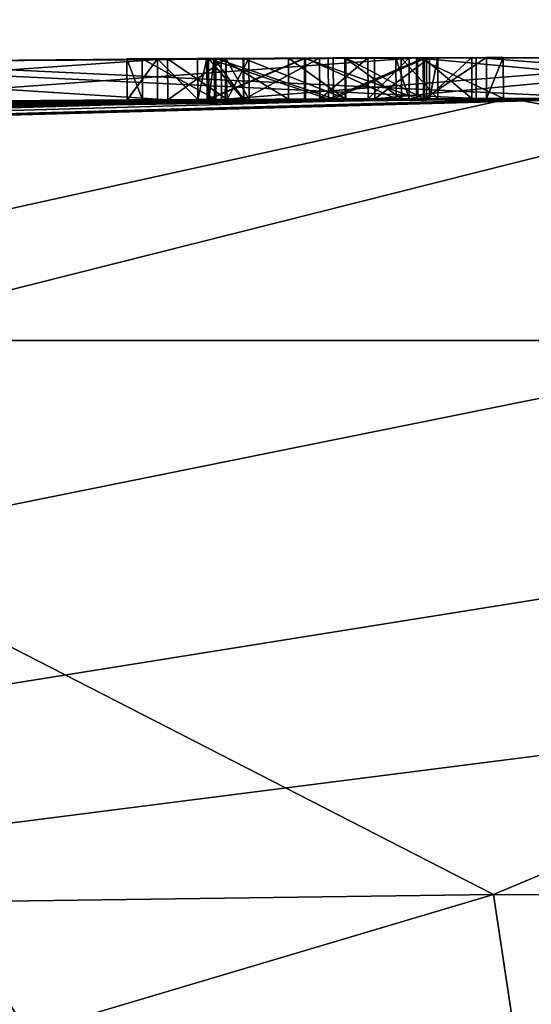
# Model space of a CAD drawing. Header units: millimetres. Extents: x -29 to 28.8, y -75.2 to 10.
# Tile 247 of 256: x -1.5 to -0.2, y -16 to -13.5. Entities that reach past the tile are written whole.
import ezdxf

# ---------------------------------------------------------------- set-up
doc = ezdxf.new("R2010")
doc.units = ezdxf.units.MM
doc.header["$LTSCALE"] = 88.413066
for name, color, linetype in [('241', 7, 'CONTINUOUS'), ('242', 7, 'CONTINUOUS'), ('243', 7, 'CONTINUOUS'), ('245', 7, 'CONTINUOUS'), ('247', 7, 'CONTINUOUS'), ('263', 7, 'CONTINUOUS'), ('288', 7, 'CONTINUOUS'), ('290', 7, 'CONTINUOUS'), ('291', 7, 'CONTINUOUS'), ('292', 7, 'CONTINUOUS'), ('293', 7, 'CONTINUOUS'), ('294', 7, 'CONTINUOUS'), ('334', 7, 'CONTINUOUS'), ('335', 7, 'CONTINUOUS'), ('336', 7, 'CONTINUOUS'), ('337', 7, 'CONTINUOUS'), ('338', 7, 'CONTINUOUS'), ('339', 7, 'CONTINUOUS'), ('364', 7, 'CONTINUOUS'), ('726', 7, 'CONTINUOUS')]:
    doc.layers.add(name, color=color, linetype=linetype)

msp = doc.modelspace()

# ---------------------------------------------------------------- linework, layer by layer
at = {"layer": '241', "color": 7, "linetype": 'CONTINUOUS', "true_color": 0xc7d9f7}
for points in [[(4.1034, -12.7628, 104.5), (7.4407, -12.9122, 105.3469), (-12.2696, -16.8948, 127.9335), (4.1034, -12.7628, 104.5)], [(-4.1034, -12.7628, 104.5), (4.1034, -12.7628, 104.5), (-12.2696, -16.8948, 127.9335), (-4.1034, -12.7628, 104.5)], [(7.4407, -12.9122, 105.3469), (9.9823, -13.3272, 107.7006), (-12.2696, -16.8948, 127.9335), (7.4407, -12.9122, 105.3469)], [(9.9823, -13.3272, 107.7006), (11.0863, -13.911, 111.0117), (-12.2696, -16.8948, 127.9335), (9.9823, -13.3272, 107.7006)], [(11.0863, -13.911, 111.0117), (12.2696, -16.8948, 127.9335), (-12.2696, -16.8948, 127.9335), (11.0863, -13.911, 111.0117)]]:
    msp.add_3dface(points, dxfattribs=at)
at = {"layer": '242', "color": 7, "linetype": 'CONTINUOUS', "true_color": 0xc7d9f7}
for points in [[(0, -13.7, 137.2244), (-11.0247, -14.0041, 137.2244), (-0.0199, -13.7, 142.3652), (0, -13.7, 137.2244)], [(-0.0199, -13.7, 142.3652), (-11.0247, -14.0041, 137.2244), (-0.1172, -13.7, 142.4231), (-0.0199, -13.7, 142.3652)], [(-0.1172, -13.7, 142.4231), (-11.0247, -14.0041, 137.2244), (-0.153, -13.7001, 142.5063), (-0.1172, -13.7, 142.4231)], [(-0.153, -13.7001, 142.5063), (-11.0247, -14.0041, 137.2244), (-0.4914, -13.7006, 142.3754), (-0.153, -13.7001, 142.5063)], [(-0.4914, -13.7006, 142.3754), (-11.0247, -14.0041, 137.2244), (-0.7755, -13.7015, 142.3657), (-0.4914, -13.7006, 142.3754)], [(-0.7755, -13.7015, 142.3657), (-11.0247, -14.0041, 137.2244), (-1.0435, -13.7027, 142.3934), (-0.7755, -13.7015, 142.3657)], [(-1.0435, -13.7027, 142.3934), (-11.0247, -14.0041, 137.2244), (-1.1443, -13.7033, 142.3732), (-1.0435, -13.7027, 142.3934)], [(-1.1443, -13.7033, 142.3732), (-11.0247, -14.0041, 137.2244), (-1.221, -13.7037, 142.4479), (-1.1443, -13.7033, 142.3732)], [(-11.0247, -14.0041, 137.2244), (-1.546, -13.706, 142.3949), (-1.221, -13.7037, 142.4479), (-11.0247, -14.0041, 137.2244)], [(-6.1226, -13.7937, 155.7729), (-0.2594, -13.7002, 157.4971), (-6.0406, -13.7912, 143.2707), (-6.1226, -13.7937, 155.7729)], [(-0.2594, -13.7002, 157.4971), (-5.9339, -13.788, 143.4626), (-6.0406, -13.7912, 143.2707), (-0.2594, -13.7002, 157.4971)], [(-5.9339, -13.788, 143.4626), (-0.2594, -13.7002, 157.4971), (-5.8721, -13.7862, 143.5375), (-5.9339, -13.788, 143.4626)], [(-5.8721, -13.7862, 143.5375), (-0.2594, -13.7002, 157.4971), (-5.7536, -13.7828, 143.5577), (-5.8721, -13.7862, 143.5375)], [(-5.7536, -13.7828, 143.5577), (-0.2594, -13.7002, 157.4971), (-5.6138, -13.7788, 143.5245), (-5.7536, -13.7828, 143.5577)], [(-5.6138, -13.7788, 143.5245), (-0.2594, -13.7002, 157.4971), (-5.4536, -13.7744, 143.4884), (-5.6138, -13.7788, 143.5245)], [(-5.4536, -13.7744, 143.4884), (-0.2594, -13.7002, 157.4971), (-5.3545, -13.7717, 143.5455), (-5.4536, -13.7744, 143.4884)], [(-5.3545, -13.7717, 143.5455), (-0.2594, -13.7002, 157.4971), (-5.281, -13.7697, 143.4579), (-5.3545, -13.7717, 143.5455)], [(-5.281, -13.7697, 143.4579), (-0.2594, -13.7002, 157.4971), (-5.281, -13.7697, 142.4479), (-5.281, -13.7697, 143.4579)], [(-5.281, -13.7697, 142.4479), (-0.2594, -13.7002, 157.4971), (-4.9395, -13.761, 143.3621), (-5.281, -13.7697, 142.4479)], [(-4.9395, -13.761, 143.3621), (-0.2594, -13.7002, 157.4971), (-4.7547, -13.7565, 143.5264), (-4.9395, -13.761, 143.3621)], [(-0.2594, -13.7002, 157.4971), (-3.3221, -13.7276, 147.8355), (-4.7547, -13.7565, 143.5264), (-0.2594, -13.7002, 157.4971)], [(-3.3221, -13.7276, 147.8355), (-0.2594, -13.7002, 157.4971), (-2.2334, -13.7125, 149.3865), (-3.3221, -13.7276, 147.8355)], [(-2.8362, -13.7201, 146.0127), (-1.1187, -13.7031, 145.2088), (-2.8266, -13.72, 143.2705), (-2.8362, -13.7201, 146.0127)], [(-1.1187, -13.7031, 145.2088), (-2.4298, -13.7148, 143.4144), (-2.8266, -13.72, 143.2705), (-1.1187, -13.7031, 145.2088)], [(-2.523, -13.7159, 146.2754), (-2.0302, -13.7103, 149.0308), (-1.1187, -13.7031, 145.6178), (-2.523, -13.7159, 146.2754)], [(-2.1266, -13.7113, 143.5569), (-2.4298, -13.7148, 143.4144), (-1.1187, -13.7031, 145.2088), (-2.1266, -13.7113, 143.5569)], [(-2.2334, -13.7125, 149.3865), (-0.2594, -13.7002, 157.4971), (-0.3449, -13.7003, 149.5457), (-2.2334, -13.7125, 149.3865)], [(-1.939, -13.7094, 143.5334), (-2.1266, -13.7113, 143.5569), (-1.1187, -13.7031, 145.2088), (-1.939, -13.7094, 143.5334)], [(-0.4943, -13.7006, 149.1649), (-0.8154, -13.7017, 148.5712), (-2.0302, -13.7103, 149.0308), (-0.4943, -13.7006, 149.1649)], [(-2.0302, -13.7103, 149.0308), (-0.8154, -13.7017, 148.5712), (-1.1187, -13.7031, 145.6178), (-2.0302, -13.7103, 149.0308)], [(-1.725, -13.7074, 143.4104), (-1.939, -13.7094, 143.5334), (-1.1187, -13.7031, 145.2088), (-1.725, -13.7074, 143.4104)], [(-1.6966, -13.7072, 143.4884), (-1.725, -13.7074, 143.4104), (-1.1187, -13.7031, 145.2088), (-1.6966, -13.7072, 143.4884)], [(-1.5975, -13.7064, 143.5455), (-1.6966, -13.7072, 143.4884), (-1.1187, -13.7031, 145.2088), (-1.5975, -13.7064, 143.5455)], [(-1.524, -13.7058, 143.4579), (-1.5975, -13.7064, 143.5455), (-1.1187, -13.7031, 145.2088), (-1.524, -13.7058, 143.4579)], [(-1.546, -13.706, 142.3949), (-1.524, -13.7058, 142.4479), (-1.221, -13.7037, 143.1297), (-1.546, -13.706, 142.3949)], [(-1.546, -13.706, 142.3949), (-1.221, -13.7037, 143.1297), (-1.221, -13.7037, 142.4479), (-1.546, -13.706, 142.3949)], [(-1.524, -13.7058, 142.4479), (-1.524, -13.7058, 143.4579), (-1.1187, -13.7031, 145.2088), (-1.524, -13.7058, 142.4479)], [(-1.524, -13.7058, 142.4479), (-1.1187, -13.7031, 145.2088), (-1.221, -13.7037, 143.1297), (-1.524, -13.7058, 142.4479)], [(-1.221, -13.7037, 143.1297), (-1.1187, -13.7031, 145.2088), (-1.1825, -13.7035, 143.362), (-1.221, -13.7037, 143.1297)], [(-1.1825, -13.7035, 143.362), (-1.1187, -13.7031, 145.2088), (-0.9979, -13.7025, 143.5263), (-1.1825, -13.7035, 143.362)], [(-0.8154, -13.7017, 148.5712), (-0.9838, -13.7024, 146.682), (-1.1187, -13.7031, 145.6178), (-0.8154, -13.7017, 148.5712)], [(-1.1187, -13.7031, 145.6178), (-0.9838, -13.7024, 146.682), (-0.9701, -13.7024, 145.5532), (-1.1187, -13.7031, 145.6178)], [(-1.1187, -13.7031, 145.2088), (-0.9743, -13.7024, 145.2686), (-0.9979, -13.7025, 143.5263), (-1.1187, -13.7031, 145.2088)], [(-1.02, -13.7026, 142.5001), (-0.7755, -13.7015, 142.3657), (-1.0435, -13.7027, 142.3934), (-1.02, -13.7026, 142.5001)], [(-1.016, -13.7026, 143.1192), (-0.9276, -13.7022, 143.3472), (-0.7155, -13.7013, 143.108), (-1.016, -13.7026, 143.1192)], [(-1.016, -13.7026, 142.7082), (-1.016, -13.7026, 142.9602), (-0.7729, -13.7015, 142.9546), (-1.016, -13.7026, 142.7082)], [(-0.9287, -13.7022, 142.592), (-1.016, -13.7026, 142.7082), (-0.7729, -13.7015, 142.9546), (-0.9287, -13.7022, 142.592)], [(-1.0019, -13.7025, 143.256), (-0.9276, -13.7022, 143.3472), (-1.016, -13.7026, 143.1192), (-1.0019, -13.7025, 143.256)], [(-0.9979, -13.7025, 143.5263), (-0.9145, -13.7021, 145.409), (-0.7028, -13.7012, 143.55), (-0.9979, -13.7025, 143.5263)], [(-0.9743, -13.7024, 145.2686), (-0.9145, -13.7021, 145.409), (-0.9979, -13.7025, 143.5263), (-0.9743, -13.7024, 145.2686)], [(-0.9838, -13.7024, 146.682), (0.3449, -13.7003, 145.3469), (-0.9701, -13.7024, 145.5532), (-0.9838, -13.7024, 146.682)], [(-0.9701, -13.7024, 145.5532), (0.3449, -13.7003, 145.3469), (-0.9145, -13.7021, 145.409), (-0.9701, -13.7024, 145.5532)], [(-0.7374, -13.7014, 142.5249), (-0.9287, -13.7022, 142.592), (-0.7729, -13.7015, 142.9546), (-0.7374, -13.7014, 142.5249)], [(-0.9276, -13.7022, 143.3472), (-0.6717, -13.7011, 143.3716), (-0.7155, -13.7013, 143.108), (-0.9276, -13.7022, 143.3472)], [(-0.9145, -13.7021, 145.409), (0.3449, -13.7003, 145.3469), (-0.7028, -13.7012, 143.55), (-0.9145, -13.7021, 145.409)], [(-0.6738, -13.7012, 148.607), (-0.8154, -13.7017, 148.5712), (-0.4943, -13.7006, 149.1649), (-0.6738, -13.7012, 148.607)], [(-0.5457, -13.7007, 142.8474), (-0.7374, -13.7014, 142.5249), (-0.7729, -13.7015, 142.9546), (-0.5457, -13.7007, 142.8474)], [(-0.6157, -13.7009, 142.5315), (-0.7374, -13.7014, 142.5249), (-0.5457, -13.7007, 142.8474), (-0.6157, -13.7009, 142.5315)], [(-0.6717, -13.7011, 143.3716), (-0.4772, -13.7006, 143.302), (-0.7155, -13.7013, 143.108), (-0.6717, -13.7011, 143.3716)], [(-0.7155, -13.7013, 143.108), (-0.4772, -13.7006, 143.302), (-0.4751, -13.7006, 143.0265), (-0.7155, -13.7013, 143.108)], [(-0.7028, -13.7012, 143.55), (0.3449, -13.7003, 145.3469), (-0.469, -13.7005, 143.4962), (-0.7028, -13.7012, 143.55)], [(-0.5322, -13.7007, 148.6427), (-0.6738, -13.7012, 148.607), (-0.4943, -13.7006, 149.1649), (-0.5322, -13.7007, 148.6427)], [(-0.5126, -13.7007, 142.6019), (-0.6157, -13.7009, 142.5315), (-0.5457, -13.7007, 142.8474), (-0.5126, -13.7007, 142.6019)], [(-0.4619, -13.7005, 148.3656), (-0.441, -13.7005, 148.5205), (-0.5994, -13.7009, 146.8211), (-0.4619, -13.7005, 148.3656)], [(-0.5994, -13.7009, 146.8211), (-0.441, -13.7005, 148.5205), (0.441, -13.7005, 146.3721), (-0.5994, -13.7009, 146.8211)], [(0.4943, -13.7006, 145.7277), (-0.5994, -13.7009, 146.8211), (0.441, -13.7005, 146.3721), (0.4943, -13.7006, 145.7277)], [(-0.441, -13.7005, 148.5205), (-0.5322, -13.7007, 148.6427), (-0.4943, -13.7006, 149.1649), (-0.441, -13.7005, 148.5205)], [(0.5994, -13.7009, 148.0715), (-0.441, -13.7005, 148.5205), (-0.4943, -13.7006, 149.1649), (0.5994, -13.7009, 148.0715)], [(-0.2764, -13.7002, 142.6636), (-0.153, -13.7001, 142.5063), (-0.4914, -13.7006, 142.3754), (-0.2764, -13.7002, 142.6636)], [(-0.4772, -13.7006, 143.302), (-0.3557, -13.7003, 143.3727), (-0.4751, -13.7006, 143.0265), (-0.4772, -13.7006, 143.302)], [(-0.4751, -13.7006, 143.0265), (-0.3557, -13.7003, 143.3727), (-0.3183, -13.7003, 142.8744), (-0.4751, -13.7006, 143.0265)], [(-0.469, -13.7005, 143.4962), (0.3449, -13.7003, 145.3469), (-0.3557, -13.7003, 143.3727), (-0.469, -13.7005, 143.4962)], [(0.441, -13.7005, 146.3721), (-0.441, -13.7005, 148.5205), (0.5994, -13.7009, 148.0715), (0.441, -13.7005, 146.3721)], [(-0.3557, -13.7003, 143.3727), (0.3449, -13.7003, 145.3469), (-0.3183, -13.7003, 142.8744), (-0.3557, -13.7003, 143.3727)], [(-0.2594, -13.7002, 157.4971), (0.9145, -13.7021, 149.4837), (-0.3449, -13.7003, 149.5457), (-0.2594, -13.7002, 157.4971)], [(0.9145, -13.7021, 149.4837), (0.9701, -13.7024, 149.3394), (-0.3449, -13.7003, 149.5457), (0.9145, -13.7021, 149.4837)], [(-0.3449, -13.7003, 149.5457), (0.9701, -13.7024, 149.3394), (0.9838, -13.7024, 148.2106), (-0.3449, -13.7003, 149.5457)], [(-0.3183, -13.7003, 142.8744), (0.3449, -13.7003, 145.3469), (-0.2764, -13.7002, 142.6636), (-0.3183, -13.7003, 142.8744)], [(0.3449, -13.7003, 145.3469), (-0.0849, -13.7, 143.4428), (-0.2764, -13.7002, 142.6636), (0.3449, -13.7003, 145.3469)], [(-0.0849, -13.7, 143.4428), (-0.153, -13.7001, 142.5063), (-0.2764, -13.7002, 142.6636), (-0.0849, -13.7, 143.4428)], [(-0.2594, -13.7002, 157.4971), (2.9464, -13.7217, 157.1239), (0.9145, -13.7021, 149.4837), (-0.2594, -13.7002, 157.4971)]]:
    msp.add_3dface(points, dxfattribs=at)
at = {"layer": '243', "color": 7, "linetype": 'CONTINUOUS', "true_color": 0xc7d9f7}
for points in [[(-10.3836, -13.206, 128.4951), (0, -13.7, 137.2244), (0, -12.9404, 128.542), (-10.3836, -13.206, 128.4951)], [(-10.7029, -13.7953, 132.8426), (0, -13.7, 137.2244), (-10.3836, -13.206, 128.4951), (-10.7029, -13.7953, 132.8426)], [(-11.0247, -14.0041, 137.2244), (0, -13.7, 137.2244), (-10.7029, -13.7953, 132.8426), (-11.0247, -14.0041, 137.2244)]]:
    msp.add_3dface(points, dxfattribs=at)
at = {"layer": '245', "color": 7, "linetype": 'CONTINUOUS', "true_color": 0xc7d9f7}
for points in [[(-0.3015, -15.7002, 159.4966), (-7.1154, -15.7928, 157.4726), (-7.0195, -17.7, 157.5313), (-0.3015, -15.7002, 159.4966)], [(0, -17.7, 159.5), (-0.3015, -15.7002, 159.4966), (-7.0195, -17.7, 157.5313), (0, -17.7, 159.5)], [(3.4242, -15.7215, 159.0585), (-0.3015, -15.7002, 159.4966), (0, -17.7, 159.5), (3.4242, -15.7215, 159.0585)]]:
    msp.add_3dface(points, dxfattribs=at)
at = {"layer": '247', "color": 7, "linetype": 'CONTINUOUS', "true_color": 0xc7d9f7}
for points in [[(-0.2594, -13.7002, 157.4971), (-6.1226, -13.7937, 155.7729), (-3.0143, -14.3083, 158.5621), (-0.2594, -13.7002, 157.4971)], [(-0.2594, -13.7002, 157.4971), (-3.0143, -14.3083, 158.5621), (3.0139, -14.3083, 158.5622), (-0.2594, -13.7002, 157.4971)], [(2.9464, -13.7217, 157.1239), (-0.2594, -13.7002, 157.4971), (3.0139, -14.3083, 158.5622), (2.9464, -13.7217, 157.1239)], [(-7.1154, -15.7928, 157.4726), (-0.3015, -15.7002, 159.4966), (-3.0143, -14.3083, 158.5621), (-7.1154, -15.7928, 157.4726)], [(-3.0143, -14.3083, 158.5621), (-0.3015, -15.7002, 159.4966), (3.0139, -14.3083, 158.5622), (-3.0143, -14.3083, 158.5621)], [(-0.3015, -15.7002, 159.4966), (3.4242, -15.7215, 159.0585), (3.0139, -14.3083, 158.5622), (-0.3015, -15.7002, 159.4966)]]:
    msp.add_3dface(points, dxfattribs=at)
at = {"layer": '263', "color": 7, "linetype": 'CONTINUOUS', "true_color": 0xb1bdc9}
for points in [[(-1.1193, -13.6001, 145.2088), (-2.8379, -13.6171, 146.013), (-1.1193, -13.6001, 145.6178), (-1.1193, -13.6001, 145.2088)], [(-1.1193, -13.6001, 145.6178), (-2.8379, -13.6171, 146.013), (-2.5244, -13.6129, 146.2756), (-1.1193, -13.6001, 145.6178)], [(-2.2347, -13.6095, 149.3864), (-0.3447, -13.5973, 149.5456), (-2.0314, -13.6073, 149.0307), (-2.2347, -13.6095, 149.3864)], [(-2.0314, -13.6073, 149.0307), (-0.3447, -13.5973, 149.5456), (-0.4943, -13.5976, 149.1648), (-2.0314, -13.6073, 149.0307)], [(-1.1448, -13.6003, 142.3732), (-1.2216, -13.6007, 142.4479), (-1.1831, -13.6005, 143.362), (-1.1448, -13.6003, 142.3732)], [(-1.2216, -13.6007, 142.4479), (-1.2216, -13.6007, 143.1297), (-1.1831, -13.6005, 143.362), (-1.2216, -13.6007, 142.4479)], [(-0.9984, -13.5995, 143.5263), (-1.1448, -13.6003, 142.3732), (-1.1831, -13.6005, 143.362), (-0.9984, -13.5995, 143.5263)], [(-1.0165, -13.5996, 143.1192), (-1.1448, -13.6003, 142.3732), (-0.9984, -13.5995, 143.5263), (-1.0165, -13.5996, 143.1192)], [(-1.044, -13.5997, 142.3935), (-1.1448, -13.6003, 142.3732), (-1.0165, -13.5996, 143.1192), (-1.044, -13.5997, 142.3935)], [(-0.973, -13.5994, 145.2706), (-1.1193, -13.6001, 145.2088), (-0.9733, -13.5994, 145.5564), (-0.973, -13.5994, 145.2706)], [(-0.9733, -13.5994, 145.5564), (-1.1193, -13.6001, 145.2088), (-1.1193, -13.6001, 145.6178), (-0.9733, -13.5994, 145.5564)], [(-1.0205, -13.5996, 142.5001), (-1.044, -13.5997, 142.3935), (-1.0165, -13.5996, 143.1192), (-1.0205, -13.5996, 142.5001)], [(-0.7759, -13.5985, 142.3657), (-1.0205, -13.5996, 142.5001), (-0.9292, -13.5992, 142.592), (-0.7759, -13.5985, 142.3657)], [(-0.9292, -13.5992, 142.592), (-1.0205, -13.5996, 142.5001), (-1.0165, -13.5996, 142.7082), (-0.9292, -13.5992, 142.592)], [(-1.0205, -13.5996, 142.5001), (-1.0165, -13.5996, 143.1192), (-1.0165, -13.5996, 142.9602), (-1.0205, -13.5996, 142.5001)], [(-1.0205, -13.5996, 142.5001), (-1.0165, -13.5996, 142.9602), (-1.0165, -13.5996, 142.7082), (-1.0205, -13.5996, 142.5001)], [(-1.0165, -13.5996, 143.1192), (-0.716, -13.5983, 143.108), (-1.0165, -13.5996, 142.9602), (-1.0165, -13.5996, 143.1192)], [(-1.0165, -13.5996, 142.9602), (-0.716, -13.5983, 143.108), (-0.7732, -13.5985, 142.9546), (-1.0165, -13.5996, 142.9602)], [(-1.0024, -13.5995, 143.2561), (-1.0165, -13.5996, 143.1192), (-0.9984, -13.5995, 143.5263), (-1.0024, -13.5995, 143.2561)], [(-0.928, -13.5992, 143.3472), (-1.0024, -13.5995, 143.2561), (-0.9984, -13.5995, 143.5263), (-0.928, -13.5992, 143.3472)], [(-0.7033, -13.5982, 143.55), (-0.928, -13.5992, 143.3472), (-0.9984, -13.5995, 143.5263), (-0.7033, -13.5982, 143.55)], [(0.3447, -13.5973, 145.347), (-0.9844, -13.5994, 146.6824), (-0.5998, -13.5979, 146.8214), (0.3447, -13.5973, 145.347)], [(-0.5998, -13.5979, 146.8214), (-0.9844, -13.5994, 146.6824), (-0.6742, -13.5982, 148.6069), (-0.5998, -13.5979, 146.8214)], [(-0.9844, -13.5994, 146.6824), (-0.8159, -13.5987, 148.5712), (-0.6742, -13.5982, 148.6069), (-0.9844, -13.5994, 146.6824)], [(-0.9149, -13.5991, 145.4137), (-0.973, -13.5994, 145.2706), (-0.9733, -13.5994, 145.5564), (-0.9149, -13.5991, 145.4137)], [(-0.7379, -13.5984, 142.5249), (-0.7759, -13.5985, 142.3657), (-0.9292, -13.5992, 142.592), (-0.7379, -13.5984, 142.5249)], [(-0.6719, -13.5981, 143.3716), (-0.928, -13.5992, 143.3472), (-0.7033, -13.5982, 143.55), (-0.6719, -13.5981, 143.3716)], [(-0.4917, -13.5976, 142.3754), (-0.7759, -13.5985, 142.3657), (-0.5129, -13.5977, 142.6017), (-0.4917, -13.5976, 142.3754)], [(-0.5129, -13.5977, 142.6017), (-0.7759, -13.5985, 142.3657), (-0.6162, -13.5979, 142.5314), (-0.5129, -13.5977, 142.6017)], [(-0.6162, -13.5979, 142.5314), (-0.7759, -13.5985, 142.3657), (-0.7379, -13.5984, 142.5249), (-0.6162, -13.5979, 142.5314)], [(-0.7732, -13.5985, 142.9546), (-0.716, -13.5983, 143.108), (-0.5459, -13.5977, 142.8473), (-0.7732, -13.5985, 142.9546)], [(-0.716, -13.5983, 143.108), (-0.4755, -13.5976, 143.0266), (-0.5459, -13.5977, 142.8473), (-0.716, -13.5983, 143.108)], [(-0.4694, -13.5976, 143.4963), (-0.6719, -13.5981, 143.3716), (-0.7033, -13.5982, 143.55), (-0.4694, -13.5976, 143.4963)], [(-0.5325, -13.5977, 148.6427), (-0.5998, -13.5979, 146.8214), (-0.6742, -13.5982, 148.6069), (-0.5325, -13.5977, 148.6427)], [(-0.4773, -13.5976, 143.3019), (-0.6719, -13.5981, 143.3716), (-0.4694, -13.5976, 143.4963), (-0.4773, -13.5976, 143.3019)], [(0.4943, -13.5976, 145.7278), (0.3447, -13.5973, 145.347), (-0.5998, -13.5979, 146.8214), (0.4943, -13.5976, 145.7278)], [(-0.4621, -13.5975, 148.3656), (-0.5998, -13.5979, 146.8214), (-0.5325, -13.5977, 148.6427), (-0.4621, -13.5975, 148.3656)], [(-0.5459, -13.5977, 142.8473), (-0.4755, -13.5976, 143.0266), (-0.5129, -13.5977, 142.6017), (-0.5459, -13.5977, 142.8473)], [(-0.4412, -13.5975, 148.5205), (-0.4621, -13.5975, 148.3656), (-0.5325, -13.5977, 148.6427), (-0.4412, -13.5975, 148.5205)], [(-0.4755, -13.5976, 143.0266), (-0.4917, -13.5976, 142.3754), (-0.5129, -13.5977, 142.6017), (-0.4755, -13.5976, 143.0266)], [(-0.4943, -13.5976, 149.1648), (-0.3447, -13.5973, 149.5456), (0.5998, -13.5979, 148.0712), (-0.4943, -13.5976, 149.1648)], [(-0.2765, -13.5972, 142.6637), (-0.4917, -13.5976, 142.3754), (-0.3185, -13.5973, 142.8746), (-0.2765, -13.5972, 142.6637)], [(-0.3185, -13.5973, 142.8746), (-0.4917, -13.5976, 142.3754), (-0.4755, -13.5976, 143.0266), (-0.3185, -13.5973, 142.8746)], [(-0.3559, -13.5973, 143.3729), (-0.4773, -13.5976, 143.3019), (-0.4694, -13.5976, 143.4963), (-0.3559, -13.5973, 143.3729)], [(-0.3447, -13.5973, 149.5456), (0.9844, -13.5994, 148.2102), (0.5998, -13.5979, 148.0712), (-0.3447, -13.5973, 149.5456)]]:
    msp.add_3dface(points, dxfattribs=at)
at = {"layer": '288', "color": 7, "linetype": 'CONTINUOUS', "true_color": 0xc7d9f7}
for points in [[(-0.9838, -13.7024, 146.682), (-0.9844, -13.5994, 146.6824), (0.3447, -13.5973, 145.347), (-0.9838, -13.7024, 146.682)], [(-0.8154, -13.7017, 148.5712), (-0.8159, -13.5987, 148.5712), (-0.9844, -13.5994, 146.6824), (-0.8154, -13.7017, 148.5712)], [(-0.9838, -13.7024, 146.682), (-0.8154, -13.7017, 148.5712), (-0.9844, -13.5994, 146.6824), (-0.9838, -13.7024, 146.682)], [(0.3449, -13.7003, 145.3469), (-0.9838, -13.7024, 146.682), (0.3447, -13.5973, 145.347), (0.3449, -13.7003, 145.3469)]]:
    msp.add_3dface(points, dxfattribs=at)
at = {"layer": '290', "color": 7, "linetype": 'CONTINUOUS', "true_color": 0xc7d9f7}
for points in [[(-0.5994, -13.7009, 146.8211), (-0.5998, -13.5979, 146.8214), (-0.4621, -13.5975, 148.3656), (-0.5994, -13.7009, 146.8211)], [(-0.5994, -13.7009, 146.8211), (0.4943, -13.5976, 145.7278), (-0.5998, -13.5979, 146.8214), (-0.5994, -13.7009, 146.8211)], [(-0.4619, -13.7005, 148.3656), (-0.5994, -13.7009, 146.8211), (-0.4621, -13.5975, 148.3656), (-0.4619, -13.7005, 148.3656)], [(-0.5994, -13.7009, 146.8211), (0.4943, -13.7006, 145.7277), (0.4943, -13.5976, 145.7278), (-0.5994, -13.7009, 146.8211)]]:
    msp.add_3dface(points, dxfattribs=at)
at = {"layer": '291', "color": 7, "linetype": 'CONTINUOUS', "true_color": 0xc7d9f7}
for points in [[(-0.8159, -13.5987, 148.5712), (-0.6738, -13.7012, 148.607), (-0.6742, -13.5982, 148.6069), (-0.8159, -13.5987, 148.5712)], [(-0.8154, -13.7017, 148.5712), (-0.6738, -13.7012, 148.607), (-0.8159, -13.5987, 148.5712), (-0.8154, -13.7017, 148.5712)], [(-0.5322, -13.7007, 148.6427), (-0.5325, -13.5977, 148.6427), (-0.6742, -13.5982, 148.6069), (-0.5322, -13.7007, 148.6427)], [(-0.6738, -13.7012, 148.607), (-0.5322, -13.7007, 148.6427), (-0.6742, -13.5982, 148.6069), (-0.6738, -13.7012, 148.607)], [(-0.441, -13.7005, 148.5205), (-0.4412, -13.5975, 148.5205), (-0.5325, -13.5977, 148.6427), (-0.441, -13.7005, 148.5205)], [(-0.5322, -13.7007, 148.6427), (-0.441, -13.7005, 148.5205), (-0.5325, -13.5977, 148.6427), (-0.5322, -13.7007, 148.6427)], [(-0.4619, -13.7005, 148.3656), (-0.4621, -13.5975, 148.3656), (-0.4412, -13.5975, 148.5205), (-0.4619, -13.7005, 148.3656)], [(-0.441, -13.7005, 148.5205), (-0.4619, -13.7005, 148.3656), (-0.4412, -13.5975, 148.5205), (-0.441, -13.7005, 148.5205)]]:
    msp.add_3dface(points, dxfattribs=at)
at = {"layer": '292', "color": 7, "linetype": 'CONTINUOUS', "true_color": 0xc7d9f7}
for points in [[(-2.8362, -13.7201, 146.0127), (-2.8379, -13.6171, 146.013), (-1.1193, -13.6001, 145.2088), (-2.8362, -13.7201, 146.0127)], [(-1.1187, -13.7031, 145.2088), (-2.8362, -13.7201, 146.0127), (-1.1193, -13.6001, 145.2088), (-1.1187, -13.7031, 145.2088)], [(-0.3449, -13.7003, 149.5457), (-0.3447, -13.5973, 149.5456), (-2.2347, -13.6095, 149.3864), (-0.3449, -13.7003, 149.5457)], [(-0.3449, -13.7003, 149.5457), (0.9838, -13.7024, 148.2106), (-0.3447, -13.5973, 149.5456), (-0.3449, -13.7003, 149.5457)], [(0.9838, -13.7024, 148.2106), (0.9844, -13.5994, 148.2102), (-0.3447, -13.5973, 149.5456), (0.9838, -13.7024, 148.2106)], [(-2.2334, -13.7125, 149.3865), (-0.3449, -13.7003, 149.5457), (-2.2347, -13.6095, 149.3864), (-2.2334, -13.7125, 149.3865)]]:
    msp.add_3dface(points, dxfattribs=at)
at = {"layer": '293', "color": 7, "linetype": 'CONTINUOUS', "true_color": 0xc7d9f7}
for points in [[(-0.9701, -13.7024, 145.5532), (-0.9733, -13.5994, 145.5564), (-1.1193, -13.6001, 145.6178), (-0.9701, -13.7024, 145.5532)], [(-1.1187, -13.7031, 145.2088), (-1.1193, -13.6001, 145.2088), (-0.973, -13.5994, 145.2706), (-1.1187, -13.7031, 145.2088)], [(-1.1187, -13.7031, 145.6178), (-0.9701, -13.7024, 145.5532), (-1.1193, -13.6001, 145.6178), (-1.1187, -13.7031, 145.6178)], [(-0.9743, -13.7024, 145.2686), (-1.1187, -13.7031, 145.2088), (-0.973, -13.5994, 145.2706), (-0.9743, -13.7024, 145.2686)], [(-0.9145, -13.7021, 145.409), (-0.9743, -13.7024, 145.2686), (-0.973, -13.5994, 145.2706), (-0.9145, -13.7021, 145.409)], [(-0.9701, -13.7024, 145.5532), (-0.9149, -13.5991, 145.4137), (-0.9733, -13.5994, 145.5564), (-0.9701, -13.7024, 145.5532)], [(-0.9145, -13.7021, 145.409), (-0.973, -13.5994, 145.2706), (-0.9149, -13.5991, 145.4137), (-0.9145, -13.7021, 145.409)], [(-0.9701, -13.7024, 145.5532), (-0.9145, -13.7021, 145.409), (-0.9149, -13.5991, 145.4137), (-0.9701, -13.7024, 145.5532)]]:
    msp.add_3dface(points, dxfattribs=at)
at = {"layer": '294', "color": 7, "linetype": 'CONTINUOUS', "true_color": 0xc7d9f7}
for points in [[(-1.1187, -13.7031, 145.6178), (-1.1193, -13.6001, 145.6178), (-2.5244, -13.6129, 146.2756), (-1.1187, -13.7031, 145.6178)], [(-2.0302, -13.7103, 149.0308), (-2.0314, -13.6073, 149.0307), (-0.4943, -13.5976, 149.1648), (-2.0302, -13.7103, 149.0308)], [(-0.4943, -13.7006, 149.1649), (-2.0302, -13.7103, 149.0308), (-0.4943, -13.5976, 149.1648), (-0.4943, -13.7006, 149.1649)], [(0.5994, -13.7009, 148.0715), (-0.4943, -13.7006, 149.1649), (-0.4943, -13.5976, 149.1648), (0.5994, -13.7009, 148.0715)], [(0.5994, -13.7009, 148.0715), (-0.4943, -13.5976, 149.1648), (0.5998, -13.5979, 148.0712), (0.5994, -13.7009, 148.0715)], [(-2.523, -13.7159, 146.2754), (-1.1187, -13.7031, 145.6178), (-2.5244, -13.6129, 146.2756), (-2.523, -13.7159, 146.2754)]]:
    msp.add_3dface(points, dxfattribs=at)
at = {"layer": '334', "color": 7, "linetype": 'CONTINUOUS', "true_color": 0xc7d9f7}
for points in [[(-1.221, -13.7037, 142.4479), (-1.221, -13.7037, 143.1297), (-1.2216, -13.6007, 142.4479), (-1.221, -13.7037, 142.4479)], [(-1.221, -13.7037, 143.1297), (-1.2216, -13.6007, 143.1297), (-1.2216, -13.6007, 142.4479), (-1.221, -13.7037, 143.1297)]]:
    msp.add_3dface(points, dxfattribs=at)
at = {"layer": '335', "color": 7, "linetype": 'CONTINUOUS', "true_color": 0xc7d9f7}
for points in [[(-1.221, -13.7037, 142.4479), (-1.2216, -13.6007, 142.4479), (-1.1448, -13.6003, 142.3732), (-1.221, -13.7037, 142.4479)], [(-1.1443, -13.7033, 142.3732), (-1.221, -13.7037, 142.4479), (-1.1448, -13.6003, 142.3732), (-1.1443, -13.7033, 142.3732)], [(-1.0435, -13.7027, 142.3934), (-1.1448, -13.6003, 142.3732), (-1.044, -13.5997, 142.3935), (-1.0435, -13.7027, 142.3934)], [(-1.0435, -13.7027, 142.3934), (-1.1443, -13.7033, 142.3732), (-1.1448, -13.6003, 142.3732), (-1.0435, -13.7027, 142.3934)], [(-1.0435, -13.7027, 142.3934), (-1.044, -13.5997, 142.3935), (-1.0205, -13.5996, 142.5001), (-1.0435, -13.7027, 142.3934)], [(-1.02, -13.7026, 142.5001), (-1.0435, -13.7027, 142.3934), (-1.0205, -13.5996, 142.5001), (-1.02, -13.7026, 142.5001)]]:
    msp.add_3dface(points, dxfattribs=at)
at = {"layer": '336', "color": 7, "linetype": 'CONTINUOUS', "true_color": 0xc7d9f7}
for points in [[(-1.02, -13.7026, 142.5001), (-1.0205, -13.5996, 142.5001), (-0.7759, -13.5985, 142.3657), (-1.02, -13.7026, 142.5001)], [(-0.7755, -13.7015, 142.3657), (-1.02, -13.7026, 142.5001), (-0.7759, -13.5985, 142.3657), (-0.7755, -13.7015, 142.3657)], [(-0.7155, -13.7013, 143.108), (-0.716, -13.5983, 143.108), (-1.0165, -13.5996, 143.1192), (-0.7155, -13.7013, 143.108)], [(-1.016, -13.7026, 143.1192), (-0.7155, -13.7013, 143.108), (-1.0165, -13.5996, 143.1192), (-1.016, -13.7026, 143.1192)], [(-0.4914, -13.7006, 142.3754), (-0.7759, -13.5985, 142.3657), (-0.4917, -13.5976, 142.3754), (-0.4914, -13.7006, 142.3754)], [(-0.4914, -13.7006, 142.3754), (-0.7755, -13.7015, 142.3657), (-0.7759, -13.5985, 142.3657), (-0.4914, -13.7006, 142.3754)], [(-0.7155, -13.7013, 143.108), (-0.4755, -13.5976, 143.0266), (-0.716, -13.5983, 143.108), (-0.7155, -13.7013, 143.108)], [(-0.7155, -13.7013, 143.108), (-0.4751, -13.7006, 143.0265), (-0.4755, -13.5976, 143.0266), (-0.7155, -13.7013, 143.108)], [(-0.2764, -13.7002, 142.6636), (-0.4917, -13.5976, 142.3754), (-0.2765, -13.5972, 142.6637), (-0.2764, -13.7002, 142.6636)], [(-0.2764, -13.7002, 142.6636), (-0.4914, -13.7006, 142.3754), (-0.4917, -13.5976, 142.3754), (-0.2764, -13.7002, 142.6636)], [(-0.4751, -13.7006, 143.0265), (-0.3185, -13.5973, 142.8746), (-0.4755, -13.5976, 143.0266), (-0.4751, -13.7006, 143.0265)], [(-0.4751, -13.7006, 143.0265), (-0.3183, -13.7003, 142.8744), (-0.3185, -13.5973, 142.8746), (-0.4751, -13.7006, 143.0265)], [(-0.3183, -13.7003, 142.8744), (-0.2765, -13.5972, 142.6637), (-0.3185, -13.5973, 142.8746), (-0.3183, -13.7003, 142.8744)], [(-0.3183, -13.7003, 142.8744), (-0.2764, -13.7002, 142.6636), (-0.2765, -13.5972, 142.6637), (-0.3183, -13.7003, 142.8744)]]:
    msp.add_3dface(points, dxfattribs=at)
at = {"layer": '337', "color": 7, "linetype": 'CONTINUOUS', "true_color": 0xc7d9f7}
for points in [[(-1.2216, -13.6007, 143.1297), (-1.1825, -13.7035, 143.362), (-1.1831, -13.6005, 143.362), (-1.2216, -13.6007, 143.1297)], [(-1.221, -13.7037, 143.1297), (-1.1825, -13.7035, 143.362), (-1.2216, -13.6007, 143.1297), (-1.221, -13.7037, 143.1297)], [(-0.9979, -13.7025, 143.5263), (-0.9984, -13.5995, 143.5263), (-1.1831, -13.6005, 143.362), (-0.9979, -13.7025, 143.5263)], [(-1.1825, -13.7035, 143.362), (-0.9979, -13.7025, 143.5263), (-1.1831, -13.6005, 143.362), (-1.1825, -13.7035, 143.362)], [(-1.016, -13.7026, 143.1192), (-1.0165, -13.5996, 143.1192), (-1.0024, -13.5995, 143.2561), (-1.016, -13.7026, 143.1192)], [(-1.0019, -13.7025, 143.256), (-1.016, -13.7026, 143.1192), (-1.0024, -13.5995, 143.2561), (-1.0019, -13.7025, 143.256)], [(-0.9276, -13.7022, 143.3472), (-1.0024, -13.5995, 143.2561), (-0.928, -13.5992, 143.3472), (-0.9276, -13.7022, 143.3472)], [(-0.9276, -13.7022, 143.3472), (-1.0019, -13.7025, 143.256), (-1.0024, -13.5995, 143.2561), (-0.9276, -13.7022, 143.3472)], [(-0.7028, -13.7012, 143.55), (-0.7033, -13.5982, 143.55), (-0.9984, -13.5995, 143.5263), (-0.7028, -13.7012, 143.55)], [(-0.9979, -13.7025, 143.5263), (-0.7028, -13.7012, 143.55), (-0.9984, -13.5995, 143.5263), (-0.9979, -13.7025, 143.5263)], [(-0.6717, -13.7011, 143.3716), (-0.928, -13.5992, 143.3472), (-0.6719, -13.5981, 143.3716), (-0.6717, -13.7011, 143.3716)], [(-0.6717, -13.7011, 143.3716), (-0.9276, -13.7022, 143.3472), (-0.928, -13.5992, 143.3472), (-0.6717, -13.7011, 143.3716)], [(-0.7028, -13.7012, 143.55), (-0.4694, -13.5976, 143.4963), (-0.7033, -13.5982, 143.55), (-0.7028, -13.7012, 143.55)], [(-0.7028, -13.7012, 143.55), (-0.469, -13.7005, 143.4962), (-0.4694, -13.5976, 143.4963), (-0.7028, -13.7012, 143.55)], [(-0.4772, -13.7006, 143.302), (-0.6719, -13.5981, 143.3716), (-0.4773, -13.5976, 143.3019), (-0.4772, -13.7006, 143.302)], [(-0.4772, -13.7006, 143.302), (-0.6717, -13.7011, 143.3716), (-0.6719, -13.5981, 143.3716), (-0.4772, -13.7006, 143.302)], [(-0.3557, -13.7003, 143.3727), (-0.4773, -13.5976, 143.3019), (-0.3559, -13.5973, 143.3729), (-0.3557, -13.7003, 143.3727)], [(-0.3557, -13.7003, 143.3727), (-0.4772, -13.7006, 143.302), (-0.4773, -13.5976, 143.3019), (-0.3557, -13.7003, 143.3727)], [(-0.469, -13.7005, 143.4962), (-0.3559, -13.5973, 143.3729), (-0.4694, -13.5976, 143.4963), (-0.469, -13.7005, 143.4962)], [(-0.469, -13.7005, 143.4962), (-0.3557, -13.7003, 143.3727), (-0.3559, -13.5973, 143.3729), (-0.469, -13.7005, 143.4962)]]:
    msp.add_3dface(points, dxfattribs=at)
at = {"layer": '338', "color": 7, "linetype": 'CONTINUOUS', "true_color": 0xc7d9f7}
for points in [[(-1.016, -13.7026, 142.9602), (-1.016, -13.7026, 142.7082), (-1.0165, -13.5996, 142.9602), (-1.016, -13.7026, 142.9602)], [(-1.0165, -13.5996, 142.9602), (-1.016, -13.7026, 142.7082), (-1.0165, -13.5996, 142.7082), (-1.0165, -13.5996, 142.9602)]]:
    msp.add_3dface(points, dxfattribs=at)
at = {"layer": '339', "color": 7, "linetype": 'CONTINUOUS', "true_color": 0xc7d9f7}
for points in [[(-1.016, -13.7026, 142.9602), (-1.0165, -13.5996, 142.9602), (-0.7732, -13.5985, 142.9546), (-1.016, -13.7026, 142.9602)], [(-0.9287, -13.7022, 142.592), (-0.9292, -13.5992, 142.592), (-1.0165, -13.5996, 142.7082), (-0.9287, -13.7022, 142.592)], [(-1.016, -13.7026, 142.7082), (-0.9287, -13.7022, 142.592), (-1.0165, -13.5996, 142.7082), (-1.016, -13.7026, 142.7082)], [(-0.7729, -13.7015, 142.9546), (-1.016, -13.7026, 142.9602), (-0.7732, -13.5985, 142.9546), (-0.7729, -13.7015, 142.9546)], [(-0.9287, -13.7022, 142.592), (-0.7379, -13.5984, 142.5249), (-0.9292, -13.5992, 142.592), (-0.9287, -13.7022, 142.592)], [(-0.9287, -13.7022, 142.592), (-0.7374, -13.7014, 142.5249), (-0.7379, -13.5984, 142.5249), (-0.9287, -13.7022, 142.592)], [(-0.5457, -13.7007, 142.8474), (-0.7732, -13.5985, 142.9546), (-0.5459, -13.5977, 142.8473), (-0.5457, -13.7007, 142.8474)], [(-0.5457, -13.7007, 142.8474), (-0.7729, -13.7015, 142.9546), (-0.7732, -13.5985, 142.9546), (-0.5457, -13.7007, 142.8474)], [(-0.7374, -13.7014, 142.5249), (-0.6162, -13.5979, 142.5314), (-0.7379, -13.5984, 142.5249), (-0.7374, -13.7014, 142.5249)], [(-0.7374, -13.7014, 142.5249), (-0.6157, -13.7009, 142.5315), (-0.6162, -13.5979, 142.5314), (-0.7374, -13.7014, 142.5249)], [(-0.6157, -13.7009, 142.5315), (-0.5129, -13.5977, 142.6017), (-0.6162, -13.5979, 142.5314), (-0.6157, -13.7009, 142.5315)], [(-0.6157, -13.7009, 142.5315), (-0.5126, -13.7007, 142.6019), (-0.5129, -13.5977, 142.6017), (-0.6157, -13.7009, 142.5315)], [(-0.5126, -13.7007, 142.6019), (-0.5457, -13.7007, 142.8474), (-0.5459, -13.5977, 142.8473), (-0.5126, -13.7007, 142.6019)], [(-0.5126, -13.7007, 142.6019), (-0.5459, -13.5977, 142.8473), (-0.5129, -13.5977, 142.6017), (-0.5126, -13.7007, 142.6019)]]:
    msp.add_3dface(points, dxfattribs=at)
at = {"layer": '364', "color": 7, "linetype": 'CONTINUOUS', "true_color": 0xe7d0ff}
for points in [[(-4.5559, 0, -28.6391), (8.9436, 0, -27.5864), (-1.9786, -19.5, -28.9324), (-4.5559, 0, -28.6391)], [(8.9436, 0, -27.5864), (5.2533, -19.5, -28.5202), (-1.9786, -19.5, -28.9324), (8.9436, 0, -27.5864)]]:
    msp.add_3dface(points, dxfattribs=at)
at = {"layer": '726', "linetype": 'CONTINUOUS'}
for points in [[(-11.1037, 0, 26.7898), (0, -18.5, 29), (0, 0, 29), (-11.1037, 0, 26.7898)], [(-2.9809, -18.7495, 28.8464), (0, -18.5, 29), (-11.1037, 0, 26.7898), (-2.9809, -18.7495, 28.8464)]]:
    msp.add_3dface(points, dxfattribs=at)

doc.saveas('drawing.dxf')
